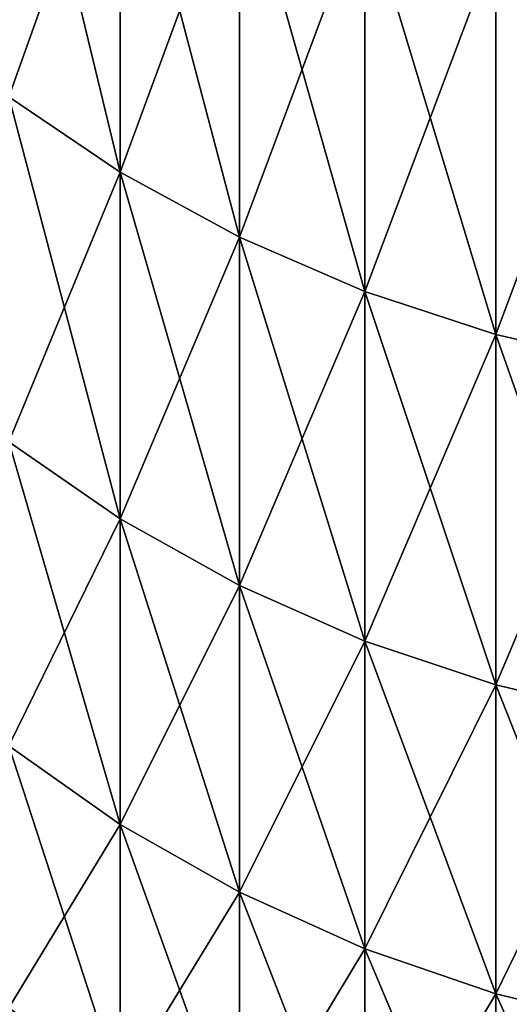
# Model space of a CAD drawing. Header units: metres. Extents: x -46 to 104, y -30 to 30.
# Tile 181 of 256: x 17.871 to 18.215, y -11.299 to -10.607. Entities that reach past the tile are written whole.
import ezdxf

# ---------------------------------------------------------------- set-up
doc = ezdxf.new("R2010")
doc.units = ezdxf.units.M
doc.layers.add('solid_26_000_502_XXX', color=7, linetype='CONTINUOUS')

msp = doc.modelspace()

# ---------------------------------------------------------------- linework, layer by layer
at = {"layer": 'solid_26_000_502_XXX'}
for points in [[(17.941633, -10.441731, 617.559631), (17.86326, -10.390081, 617.532104), (17.86326, -10.661092, 616.989929)], [(17.941633, -10.71409, 606.985291), (17.86326, -10.661092, 607.010071), (17.86326, -10.390081, 606.467896)], [(17.941633, -10.441731, 606.440369), (17.941633, -10.71409, 606.985291), (17.86326, -10.390081, 606.467896)], [(17.941633, -10.441731, 5.559634), (17.86326, -10.390081, 5.532133), (17.86326, -10.661092, 4.989929)], [(17.941633, -10.71409, -5.014735), (17.86326, -10.661092, -4.989929), (17.86326, -10.390081, -5.532133)], [(17.941633, -10.441731, -5.559634), (17.941633, -10.71409, -5.014735), (17.86326, -10.390081, -5.532133)], [(17.941633, -10.71409, 617.014709), (17.941633, -10.441731, 617.559631), (17.86326, -10.661092, 616.989929)], [(17.941633, -10.71409, 5.014735), (17.941633, -10.441731, 5.559634), (17.86326, -10.661092, 4.989929)], [(18.025349, -10.486378, 617.583435), (17.941633, -10.441731, 617.559631), (17.941633, -10.71409, 617.014709)], [(18.025349, -10.7599, 606.963806), (17.941633, -10.71409, 606.985291), (17.941633, -10.441731, 606.440369)], [(18.025349, -10.486378, 606.416565), (18.025349, -10.7599, 606.963806), (17.941633, -10.441731, 606.440369)], [(18.025349, -10.486378, 5.583405), (17.941633, -10.441731, 5.559634), (17.941633, -10.71409, 5.014735)], [(18.025349, -10.7599, -5.036177), (17.941633, -10.71409, -5.014735), (17.941633, -10.441731, -5.559634)], [(18.025349, -10.486378, -5.583405), (18.025349, -10.7599, -5.036177), (17.941633, -10.441731, -5.559634)], [(18.025349, -10.7599, 617.036194), (18.025349, -10.486378, 617.583435), (17.941633, -10.71409, 617.014709)], [(18.025349, -10.7599, 5.036177), (18.025349, -10.486378, 5.583405), (17.941633, -10.71409, 5.014735)], [(18.113604, -10.523591, 617.60321), (18.025349, -10.486378, 617.583435), (18.025349, -10.7599, 617.036194)], [(18.113604, -10.798084, 606.945923), (18.025349, -10.7599, 606.963806), (18.025349, -10.486378, 606.416565)], [(18.113604, -10.523591, 606.39679), (18.113604, -10.798084, 606.945923), (18.025349, -10.486378, 606.416565)], [(18.113604, -10.523591, 5.60322), (18.025349, -10.486378, 5.583405), (18.025349, -10.7599, 5.036177)], [(18.113604, -10.798084, -5.054049), (18.025349, -10.7599, -5.036177), (18.025349, -10.486378, -5.583405)], [(18.113604, -10.523591, -5.60322), (18.113604, -10.798084, -5.054049), (18.025349, -10.486378, -5.583405)], [(18.113604, -10.798084, 617.054077), (18.113604, -10.523591, 617.60321), (18.025349, -10.7599, 617.036194)], [(18.113604, -10.798084, 5.054049), (18.113604, -10.523591, 5.60322), (18.025349, -10.7599, 5.036177)], [(18.205557, -10.553016, 617.618896), (18.113604, -10.523591, 617.60321), (18.113604, -10.798084, 617.054077)], [(18.205557, -10.828277, 606.931824), (18.113604, -10.798084, 606.945923), (18.113604, -10.523591, 606.39679)], [(18.205557, -10.553016, 606.381104), (18.205557, -10.828277, 606.931824), (18.113604, -10.523591, 606.39679)], [(18.205557, -10.553016, 5.618886), (18.113604, -10.523591, 5.60322), (18.113604, -10.798084, 5.054049)], [(18.205557, -10.828277, -5.06818), (18.113604, -10.798084, -5.054049), (18.113604, -10.523591, -5.60322)], [(18.205557, -10.553016, -5.618886), (18.205557, -10.828277, -5.06818), (18.113604, -10.523591, -5.60322)], [(18.205557, -10.828277, 617.068176), (18.205557, -10.553016, 617.618896), (18.113604, -10.798084, 617.054077)], [(18.205557, -10.828277, 5.06818), (18.205557, -10.553016, 5.618886), (18.113604, -10.798084, 5.054049)], [(18.300327, -10.57437, 617.630249), (18.205557, -10.553016, 617.618896), (18.205557, -10.828277, 617.068176)], [(18.300327, -10.850188, 606.92157), (18.205557, -10.828277, 606.931824), (18.205557, -10.553016, 606.381104)], [(18.300327, -10.57437, 606.369751), (18.300327, -10.850188, 606.92157), (18.205557, -10.553016, 606.381104)], [(18.300327, -10.57437, 5.630257), (18.205557, -10.553016, 5.618886), (18.205557, -10.828277, 5.06818)], [(18.300327, -10.850188, -5.078436), (18.205557, -10.828277, -5.06818), (18.205557, -10.553016, -5.618886)], [(18.300327, -10.57437, -5.630257), (18.300327, -10.850188, -5.078436), (18.205557, -10.553016, -5.618886)], [(18.300327, -10.850188, 617.07843), (18.300327, -10.57437, 617.630249), (18.205557, -10.828277, 617.068176)], [(18.300327, -10.850188, 5.078436), (18.300327, -10.57437, 5.630257), (18.205557, -10.828277, 5.06818)], [(17.941633, -10.71409, 617.014709), (17.86326, -10.661092, 616.989929), (17.86326, -10.903831, 616.434509)], [(17.941633, -10.958036, 607.543457), (17.86326, -10.903831, 607.565491), (17.86326, -10.661092, 607.010071)], [(17.941633, -10.71409, 606.985291), (17.941633, -10.958036, 607.543457), (17.86326, -10.661092, 607.010071)], [(17.941633, -10.71409, 5.014735), (17.86326, -10.661092, 4.989929), (17.86326, -10.903831, 4.434494)], [(17.941633, -10.958036, -4.456538), (17.86326, -10.903831, -4.434494), (17.86326, -10.661092, -4.989929)], [(17.941633, -10.71409, -5.014735), (17.941633, -10.958036, -4.456538), (17.86326, -10.661092, -4.989929)], [(17.941633, -10.958036, 616.456543), (17.941633, -10.71409, 617.014709), (17.86326, -10.903831, 616.434509)], [(17.941633, -10.958036, 4.456538), (17.941633, -10.71409, 5.014735), (17.86326, -10.903831, 4.434494)], [(18.025349, -10.7599, 617.036194), (17.941633, -10.71409, 617.014709), (17.941633, -10.958036, 616.456543)], [(18.025349, -11.004889, 607.524414), (17.941633, -10.958036, 607.543457), (17.941633, -10.71409, 606.985291)], [(18.025349, -10.7599, 606.963806), (18.025349, -11.004889, 607.524414), (17.941633, -10.71409, 606.985291)], [(18.025349, -10.7599, 5.036177), (17.941633, -10.71409, 5.014735), (17.941633, -10.958036, 4.456538)], [(18.025349, -11.004889, -4.475593), (17.941633, -10.958036, -4.456538), (17.941633, -10.71409, -5.014735)], [(18.025349, -10.7599, -5.036177), (18.025349, -11.004889, -4.475593), (17.941633, -10.71409, -5.014735)], [(18.025349, -11.004889, 616.475586), (18.025349, -10.7599, 617.036194), (17.941633, -10.958036, 616.456543)], [(18.025349, -11.004889, 4.475593), (18.025349, -10.7599, 5.036177), (17.941633, -10.958036, 4.456538)], [(18.113604, -10.798084, 617.054077), (18.025349, -10.7599, 617.036194), (18.025349, -11.004889, 616.475586)], [(18.113604, -11.043943, 607.508545), (18.025349, -11.004889, 607.524414), (18.025349, -10.7599, 606.963806)], [(18.113604, -10.798084, 606.945923), (18.113604, -11.043943, 607.508545), (18.025349, -10.7599, 606.963806)], [(18.113604, -10.798084, 5.054049), (18.025349, -10.7599, 5.036177), (18.025349, -11.004889, 4.475593)], [(18.113604, -11.043943, -4.491476), (18.025349, -11.004889, -4.475593), (18.025349, -10.7599, -5.036177)], [(18.113604, -10.798084, -5.054049), (18.113604, -11.043943, -4.491476), (18.025349, -10.7599, -5.036177)], [(18.113604, -11.043943, 616.491455), (18.113604, -10.798084, 617.054077), (18.025349, -11.004889, 616.475586)], [(18.113604, -11.043943, 4.491476), (18.113604, -10.798084, 5.054049), (18.025349, -11.004889, 4.475593)], [(18.205557, -10.828277, 617.068176), (18.113604, -10.798084, 617.054077), (18.113604, -11.043943, 616.491455)], [(18.205557, -11.074822, 607.495972), (18.113604, -11.043943, 607.508545), (18.113604, -10.798084, 606.945923)], [(18.205557, -10.828277, 606.931824), (18.205557, -11.074822, 607.495972), (18.113604, -10.798084, 606.945923)], [(18.205557, -10.828277, 5.06818), (18.113604, -10.798084, 5.054049), (18.113604, -11.043943, 4.491476)], [(18.205557, -11.074822, -4.504034), (18.113604, -11.043943, -4.491476), (18.113604, -10.798084, -5.054049)], [(18.205557, -10.828277, -5.06818), (18.205557, -11.074822, -4.504034), (18.113604, -10.798084, -5.054049)], [(18.205557, -11.074822, 616.504028), (18.205557, -10.828277, 617.068176), (18.113604, -11.043943, 616.491455)], [(18.205557, -11.074822, 4.504034), (18.205557, -10.828277, 5.06818), (18.113604, -11.043943, 4.491476)], [(18.300327, -10.850188, 617.07843), (18.205557, -10.828277, 617.068176), (18.205557, -11.074822, 616.504028)], [(18.300327, -11.097234, 607.486877), (18.205557, -11.074822, 607.495972), (18.205557, -10.828277, 606.931824)], [(18.300327, -10.850188, 606.92157), (18.300327, -11.097234, 607.486877), (18.205557, -10.828277, 606.931824)], [(18.300327, -10.850188, 5.078436), (18.205557, -10.828277, 5.06818), (18.205557, -11.074822, 4.504034)], [(18.300327, -11.097234, -4.513148), (18.205557, -11.074822, -4.504034), (18.205557, -10.828277, -5.06818)], [(18.300327, -10.850188, -5.078436), (18.300327, -11.097234, -4.513148), (18.205557, -10.828277, -5.06818)], [(18.300327, -11.097234, 616.513123), (18.300327, -10.850188, 617.07843), (18.205557, -11.074822, 616.504028)], [(18.300327, -11.097234, 4.513148), (18.300327, -10.850188, 5.078436), (18.205557, -11.074822, 4.504034)], [(17.941633, -10.958036, 616.456543), (17.86326, -10.903831, 616.434509), (17.86326, -11.117657, 615.86731)], [(17.941633, -11.172924, 608.113464), (17.86326, -11.117657, 608.13269), (17.86326, -10.903831, 607.565491)], [(17.941633, -10.958036, 607.543457), (17.941633, -11.172924, 608.113464), (17.86326, -10.903831, 607.565491)], [(17.941633, -10.958036, 4.456538), (17.86326, -10.903831, 4.434494), (17.86326, -11.117657, 3.867298)], [(17.941633, -11.172924, -3.886523), (17.86326, -11.117657, -3.867298), (17.86326, -10.903831, -4.434494)], [(17.941633, -10.958036, -4.456538), (17.941633, -11.172924, -3.886523), (17.86326, -10.903831, -4.434494)], [(17.941633, -11.172924, 615.886536), (17.941633, -10.958036, 616.456543), (17.86326, -11.117657, 615.86731)], [(17.941633, -11.172924, 3.886523), (17.941633, -10.958036, 4.456538), (17.86326, -11.117657, 3.867298)], [(18.025349, -11.004889, 616.475586), (17.941633, -10.958036, 616.456543), (17.941633, -11.172924, 615.886536)], [(18.025349, -11.220696, 608.096863), (17.941633, -11.172924, 608.113464), (17.941633, -10.958036, 607.543457)], [(18.025349, -11.004889, 607.524414), (18.025349, -11.220696, 608.096863), (17.941633, -10.958036, 607.543457)], [(18.025349, -11.004889, 4.475593), (17.941633, -10.958036, 4.456538), (17.941633, -11.172924, 3.886523)], [(18.025349, -11.220696, -3.903141), (17.941633, -11.172924, -3.886523), (17.941633, -10.958036, -4.456538)], [(18.025349, -11.004889, -4.475593), (18.025349, -11.220696, -3.903141), (17.941633, -10.958036, -4.456538)], [(18.025349, -11.220696, 615.903137), (18.025349, -11.004889, 616.475586), (17.941633, -11.172924, 615.886536)], [(18.025349, -11.220696, 3.903141), (18.025349, -11.004889, 4.475593), (17.941633, -11.172924, 3.886523)], [(18.113604, -11.043943, 616.491455), (18.025349, -11.004889, 616.475586), (18.025349, -11.220696, 615.903137)], [(18.113604, -11.260515, 608.083008), (18.025349, -11.220696, 608.096863), (18.025349, -11.004889, 607.524414)], [(18.113604, -11.043943, 607.508545), (18.113604, -11.260515, 608.083008), (18.025349, -11.004889, 607.524414)], [(18.113604, -11.043943, 4.491476), (18.025349, -11.004889, 4.475593), (18.025349, -11.220696, 3.903141)], [(18.113604, -11.260515, -3.916992), (18.025349, -11.220696, -3.903141), (18.025349, -11.004889, -4.475593)], [(18.113604, -11.043943, -4.491476), (18.113604, -11.260515, -3.916992), (18.025349, -11.004889, -4.475593)], [(18.113604, -11.260515, 615.916992), (18.113604, -11.043943, 616.491455), (18.025349, -11.220696, 615.903137)], [(18.113604, -11.260515, 3.916992), (18.113604, -11.043943, 4.491476), (18.025349, -11.220696, 3.903141)], [(18.205557, -11.074822, 616.504028), (18.113604, -11.043943, 616.491455), (18.113604, -11.260515, 615.916992)], [(18.205557, -11.292001, 608.072083), (18.113604, -11.260515, 608.083008), (18.113604, -11.043943, 607.508545)], [(18.205557, -11.074822, 607.495972), (18.205557, -11.292001, 608.072083), (18.113604, -11.043943, 607.508545)], [(18.205557, -11.074822, 4.504034), (18.113604, -11.043943, 4.491476), (18.113604, -11.260515, 3.916992)], [(18.205557, -11.292001, -3.927944), (18.113604, -11.260515, -3.916992), (18.113604, -11.043943, -4.491476)], [(18.205557, -11.074822, -4.504034), (18.205557, -11.292001, -3.927944), (18.113604, -11.043943, -4.491476)], [(18.205557, -11.292001, 615.927917), (18.205557, -11.074822, 616.504028), (18.113604, -11.260515, 615.916992)], [(18.205557, -11.292001, 3.927944), (18.205557, -11.074822, 4.504034), (18.113604, -11.260515, 3.916992)], [(18.300327, -11.097234, 616.513123), (18.205557, -11.074822, 616.504028), (18.205557, -11.292001, 615.927917)], [(18.300327, -11.314851, 608.064087), (18.205557, -11.292001, 608.072083), (18.205557, -11.074822, 607.495972)], [(18.300327, -11.097234, 607.486877), (18.300327, -11.314851, 608.064087), (18.205557, -11.074822, 607.495972)], [(18.300327, -11.097234, 4.513148), (18.205557, -11.074822, 4.504034), (18.205557, -11.292001, 3.927944)], [(18.300327, -11.314851, -3.935893), (18.205557, -11.292001, -3.927944), (18.205557, -11.074822, -4.504034)], [(18.300327, -11.097234, -4.513148), (18.300327, -11.314851, -3.935893), (18.205557, -11.074822, -4.504034)], [(18.300327, -11.314851, 615.935913), (18.300327, -11.097234, 616.513123), (18.205557, -11.292001, 615.927917)], [(18.300327, -11.314851, 3.935893), (18.300327, -11.097234, 4.513148), (18.205557, -11.292001, 3.927944)], [(17.941633, -11.172924, 615.886536), (17.86326, -11.117657, 615.86731), (17.86326, -11.301999, 615.289856)], [(17.941633, -11.358183, 608.693787), (17.86326, -11.301999, 608.710144), (17.86326, -11.117657, 608.13269)], [(17.941633, -11.172924, 608.113464), (17.941633, -11.358183, 608.693787), (17.86326, -11.117657, 608.13269)], [(17.941633, -11.172924, 3.886523), (17.86326, -11.117657, 3.867298), (17.86326, -11.301999, 3.289847)], [(17.941633, -11.358183, -3.306202), (17.86326, -11.301999, -3.289847), (17.86326, -11.117657, -3.867298)], [(17.941633, -11.172924, -3.886523), (17.941633, -11.358183, -3.306202), (17.86326, -11.117657, -3.867298)], [(17.941633, -11.358183, 615.306213), (17.941633, -11.172924, 615.886536), (17.86326, -11.301999, 615.289856)], [(17.941633, -11.358183, 3.306202), (17.941633, -11.172924, 3.886523), (17.86326, -11.301999, 3.289847)], [(18.025349, -11.220696, 615.903137), (17.941633, -11.172924, 615.886536), (17.941633, -11.358183, 615.306213)], [(18.025349, -11.406747, 608.679688), (17.941633, -11.358183, 608.693787), (17.941633, -11.172924, 608.113464)], [(18.025349, -11.220696, 608.096863), (18.025349, -11.406747, 608.679688), (17.941633, -11.172924, 608.113464)], [(18.025349, -11.220696, 3.903141), (17.941633, -11.172924, 3.886523), (17.941633, -11.358183, 3.306202)], [(18.025349, -11.406747, -3.320338), (17.941633, -11.358183, -3.306202), (17.941633, -11.172924, -3.886523)], [(18.025349, -11.220696, -3.903141), (18.025349, -11.406747, -3.320338), (17.941633, -11.172924, -3.886523)], [(18.025349, -11.406747, 615.320312), (18.025349, -11.220696, 615.903137), (17.941633, -11.358183, 615.306213)], [(18.025349, -11.406747, 3.320338), (18.025349, -11.220696, 3.903141), (17.941633, -11.358183, 3.306202)], [(18.113604, -11.260515, 615.916992), (18.025349, -11.220696, 615.903137), (18.025349, -11.406747, 615.320312)], [(18.113604, -11.447227, 608.667908), (18.025349, -11.406747, 608.679688), (18.025349, -11.220696, 608.096863)], [(18.113604, -11.260515, 608.083008), (18.113604, -11.447227, 608.667908), (18.025349, -11.220696, 608.096863)], [(18.113604, -11.260515, 3.916992), (18.025349, -11.220696, 3.903141), (18.025349, -11.406747, 3.320338)], [(18.113604, -11.447227, -3.332121), (18.025349, -11.406747, -3.320338), (18.025349, -11.220696, -3.903141)], [(18.113604, -11.260515, -3.916992), (18.113604, -11.447227, -3.332121), (18.025349, -11.220696, -3.903141)], [(18.113604, -11.447227, 615.332092), (18.113604, -11.260515, 615.916992), (18.025349, -11.406747, 615.320312)], [(18.113604, -11.447227, 3.332121), (18.113604, -11.260515, 3.916992), (18.025349, -11.406747, 3.320338)], [(18.205557, -11.292001, 615.927917), (18.113604, -11.260515, 615.916992), (18.113604, -11.447227, 615.332092)], [(18.205557, -11.479234, 608.658569), (18.113604, -11.447227, 608.667908), (18.113604, -11.260515, 608.083008)], [(18.205557, -11.292001, 608.072083), (18.205557, -11.479234, 608.658569), (18.113604, -11.260515, 608.083008)], [(18.205557, -11.292001, 3.927944), (18.113604, -11.260515, 3.916992), (18.113604, -11.447227, 3.332121)], [(18.205557, -11.479234, -3.341438), (18.113604, -11.447227, -3.332121), (18.113604, -11.260515, -3.916992)], [(18.205557, -11.292001, -3.927944), (18.205557, -11.479234, -3.341438), (18.113604, -11.260515, -3.916992)], [(18.205557, -11.479234, 615.341431), (18.205557, -11.292001, 615.927917), (18.113604, -11.447227, 615.332092)], [(18.205557, -11.479234, 3.341438), (18.205557, -11.292001, 3.927944), (18.113604, -11.447227, 3.332121)], [(18.300327, -11.314851, 615.935913), (18.205557, -11.292001, 615.927917), (18.205557, -11.479234, 615.341431)], [(18.300327, -11.502463, 608.651794), (18.205557, -11.479234, 608.658569), (18.205557, -11.292001, 608.072083)], [(18.300327, -11.314851, 608.064087), (18.300327, -11.502463, 608.651794), (18.205557, -11.292001, 608.072083)], [(18.300327, -11.314851, 3.935893), (18.205557, -11.292001, 3.927944), (18.205557, -11.479234, 3.341438)], [(18.300327, -11.502463, -3.348199), (18.205557, -11.479234, -3.341438), (18.205557, -11.292001, -3.927944)], [(18.300327, -11.314851, -3.935893), (18.300327, -11.502463, -3.348199), (18.205557, -11.292001, -3.927944)]]:
    msp.add_3dface(points, dxfattribs=at)

doc.saveas('drawing.dxf')
